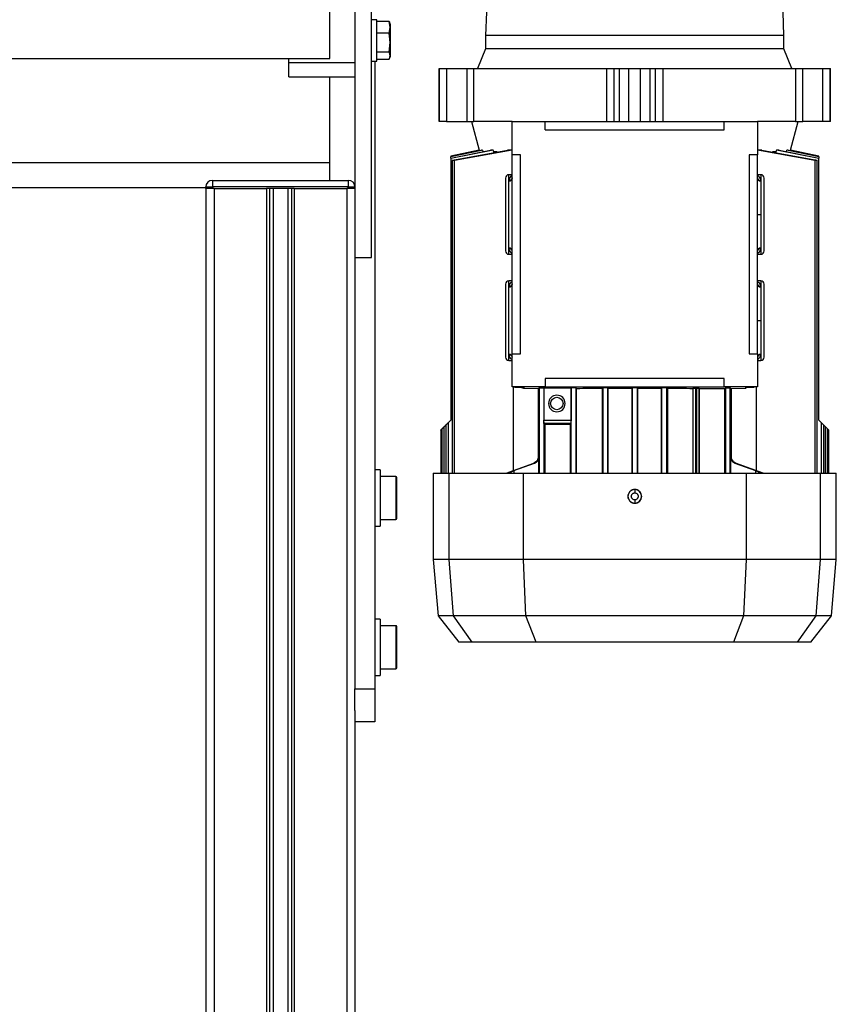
# Model space of a CAD drawing. Header units: millimetres. Extents: x 0 to 420, y 0 to 297.
# Tile 40 of 43: x 274 to 286, y 219 to 234. Entities that reach past the tile are written whole.
import ezdxf

# ---------------------------------------------------------------- set-up
doc = ezdxf.new("R2010")
doc.units = ezdxf.units.MM

msp = doc.modelspace()

# ---------------------------------------------------------------- linework, layer by layer
at = {"color": 7, "linetype": 'Continuous', "lineweight": 25}
for p, q in [((278.64843, 233.24556), (278.64843, 241.1759)), ((279.02843, 233.99329), (279.02843, 230.24329)), ((279.27843, 230.24329), (279.27843, 233.99329)), ((281.01093, 233.94329), (280.99843, 233.59329)), ((285.49843, 233.59329), (285.48593, 233.94329)), ((279.35843, 233.83079), (279.27843, 233.83079)), ((279.35843, 233.51829), (279.35843, 233.83079)), ((279.54435, 233.80451), (279.35843, 233.80451)), ((279.55843, 233.71669), (279.54435, 233.80451)), ((279.54435, 233.62887), (279.55843, 233.71669)), ((279.55843, 233.76829), (279.55092, 233.78893)), ((279.55843, 233.76829), (279.55843, 233.71669)), ((279.55843, 233.71669), (279.55843, 233.48576)), ((279.54435, 233.62887), (279.35843, 233.62887)), ((279.55843, 233.48576), (279.54435, 233.62887)), ((280.99843, 233.59329), (280.99843, 233.39329)), ((285.49843, 233.59329), (280.99843, 233.59329)), ((285.49843, 233.39329), (285.49843, 233.59329)), ((279.35843, 233.20579), (279.35843, 233.51829)), ((279.54435, 233.34265), (279.55843, 233.48576)), ((279.55843, 233.48576), (279.55843, 233.28736)), ((280.99843, 233.39329), (280.87722, 233.09329)), ((285.49843, 233.39329), (280.99843, 233.39329)), ((285.61964, 233.09329), (285.49843, 233.39329)), ((278.02843, 233.18692), (278.02843, 233.24882)), ((279.54435, 233.34265), (279.35843, 233.34265)), ((279.55092, 233.24765), (279.55843, 233.26829)), ((279.55843, 233.28736), (279.55843, 233.26829)), ((278.02843, 233.18692), (279.02843, 233.18692)), ((278.02843, 232.96829), (278.02843, 233.18692)), ((279.27843, 233.20579), (279.35843, 233.20579)), ((279.32843, 233.20579), (279.32843, 223.74329)), ((279.54435, 233.23207), (279.35843, 233.23207)), ((278.02843, 232.96829), (279.02843, 232.96829)), ((278.64843, 231.67525), (278.64843, 232.96829)), ((280.29843, 233.09329), (280.29843, 232.29329)), ((280.29843, 233.09329), (280.29974, 233.09329)), ((280.29974, 232.29329), (280.29974, 233.09329)), ((280.29974, 233.09329), (280.41085, 233.09329)), ((280.41085, 233.09329), (280.41085, 232.29329)), ((280.41085, 233.09329), (280.71461, 233.09329)), ((280.71461, 233.09329), (280.71461, 232.29329)), ((280.71461, 233.09329), (280.82349, 233.09329)), ((280.82349, 232.29329), (280.82349, 233.09329)), ((280.82349, 233.09329), (282.81994, 233.09329)), ((282.81994, 233.09329), (282.81994, 232.29329)), ((282.81994, 233.09329), (282.93873, 233.09329)), ((282.93873, 232.29329), (282.93873, 233.09329)), ((282.93873, 233.09329), (283.02012, 233.09329)), ((283.02012, 232.29329), (283.02012, 233.09329)), ((283.02012, 233.09329), (283.16054, 233.09329)), ((283.16054, 232.29329), (283.16054, 233.09329)), ((283.16054, 233.09329), (283.33631, 233.09329)), ((283.33631, 232.29329), (283.33631, 233.09329)), ((283.33631, 233.09329), (283.47673, 233.09329)), ((283.47673, 233.09329), (283.47673, 232.29329)), ((283.47673, 233.09329), (283.55812, 233.09329)), ((283.55812, 233.09329), (283.55812, 232.29329)), ((283.55812, 233.09329), (283.67691, 233.09329)), ((283.67691, 232.29329), (283.67691, 233.09329)), ((283.67691, 233.09329), (285.67336, 233.09329)), ((285.67336, 233.09329), (285.67336, 232.29329)), ((285.67336, 233.09329), (285.78225, 233.09329)), ((285.78225, 232.29329), (285.78225, 233.09329)), ((285.78225, 233.09329), (286.08601, 233.09329)), ((286.08601, 232.29329), (286.08601, 233.09329)), ((286.08601, 233.09329), (286.19712, 233.09329)), ((286.19712, 232.29329), (286.19712, 233.09329)), ((286.19712, 233.09329), (286.19843, 233.09329)), ((286.19843, 232.29329), (286.19843, 233.09329)), ((280.29974, 232.29329), (280.29843, 232.29329)), ((280.41085, 232.29329), (280.29974, 232.29329)), ((280.41085, 232.29329), (280.71461, 232.29329)), ((280.71461, 232.29329), (280.82349, 232.29329)), ((280.78593, 232.29329), (280.90081, 231.86455)), ((281.39843, 232.29329), (280.82349, 232.29329)), ((281.39843, 231.79329), (281.39843, 232.29329)), ((281.39843, 232.29329), (281.89843, 232.29329)), ((281.89843, 232.16829), (281.89843, 232.29329)), ((281.89843, 232.29329), (284.59843, 232.29329)), ((284.59843, 232.16829), (284.59843, 232.29329)), ((284.59843, 232.29329), (285.09843, 232.29329)), ((285.09843, 232.29329), (285.09843, 231.79329)), ((285.67336, 232.29329), (285.09843, 232.29329)), ((285.59605, 231.86455), (285.71093, 232.29329)), ((285.67336, 232.29329), (285.78225, 232.29329)), ((286.08601, 232.29329), (285.78225, 232.29329)), ((286.19712, 232.29329), (286.08601, 232.29329)), ((286.19843, 232.29329), (286.19712, 232.29329)), ((281.89843, 232.16829), (284.59843, 232.16829)), ((280.90081, 231.86455), (280.47342, 231.7737)), ((281.1121, 231.86455), (280.47343, 231.73935)), ((280.47343, 231.74416), (281.07096, 231.86455)), ((280.9528, 231.86455), (280.47343, 231.76488)), ((280.47343, 231.76736), (280.93497, 231.86455)), ((280.90125, 231.86455), (280.47343, 231.77365)), ((280.47343, 231.77365), (280.47343, 231.76736)), ((280.47343, 231.76736), (280.47343, 231.76488)), ((280.47343, 231.74416), (280.47343, 231.76488)), ((280.53003, 231.7165), (281.33082, 231.86455)), ((281.39843, 231.86289), (280.53003, 231.70967)), ((280.90081, 231.86455), (280.90125, 231.86455)), ((280.90306, 231.85783), (280.90125, 231.86455)), ((280.9528, 231.86455), (280.93497, 231.86455)), ((280.9528, 231.86455), (280.95901, 231.84199)), ((281.1121, 231.86455), (281.07096, 231.86455)), ((281.12055, 231.83612), (281.1121, 231.86455)), ((281.17209, 231.83612), (281.12055, 231.83612)), ((281.12055, 231.82568), (281.12055, 231.83612)), ((281.39843, 231.86455), (281.33082, 231.86455)), ((281.52343, 231.79329), (281.39843, 231.79329)), ((281.39843, 228.79329), (281.39843, 231.79329)), ((281.52343, 228.79329), (281.52343, 231.79329)), ((285.09843, 231.79329), (284.97343, 231.79329)), ((284.97343, 231.79329), (284.97343, 228.79329)), ((285.16604, 231.86455), (285.09843, 231.86455)), ((285.96683, 231.70967), (285.09843, 231.86289)), ((285.09843, 228.79329), (285.09843, 231.79329)), ((285.16604, 231.86455), (285.96683, 231.7165)), ((285.37631, 231.83612), (285.32605, 231.83612)), ((285.38476, 231.86455), (285.37631, 231.83612)), ((285.37631, 231.83612), (285.37631, 231.82568)), ((285.4259, 231.86455), (285.38476, 231.86455)), ((286.02343, 231.73935), (285.38476, 231.86455)), ((285.4259, 231.86455), (286.02343, 231.74416)), ((285.53785, 231.84199), (285.54405, 231.86455)), ((285.56189, 231.86455), (285.54405, 231.86455)), ((286.02343, 231.76488), (285.54405, 231.86455)), ((285.56189, 231.86455), (286.02343, 231.76736)), ((285.5956, 231.86455), (285.5938, 231.85783)), ((285.5956, 231.86455), (285.59605, 231.86455)), ((286.02343, 231.77365), (285.5956, 231.86455)), ((286.02343, 231.7737), (285.59605, 231.86455)), ((286.02343, 231.77365), (286.02343, 231.7737)), ((286.02343, 231.76736), (286.02343, 231.77365)), ((286.02343, 231.76488), (286.02343, 231.76736)), ((286.02343, 231.76488), (286.02343, 231.74416)), ((263.40843, 231.67525), (278.64843, 231.67525)), ((278.64843, 231.40829), (278.64843, 231.67525)), ((280.47343, 231.74416), (280.47343, 231.73935)), ((280.47343, 231.73935), (280.47343, 227.79329)), ((280.49572, 231.70672), (280.49572, 226.99329)), ((280.53003, 226.99329), (280.53003, 231.70967)), ((285.96683, 231.70967), (285.96683, 226.99329)), ((286.00114, 226.99329), (286.00114, 231.70673)), ((286.02343, 231.73935), (286.02343, 231.74416)), ((286.02343, 227.79329), (286.02343, 231.73935)), ((281.39843, 231.49329), (281.34843, 231.49329)), ((281.34843, 231.4006), (281.34843, 231.49329)), ((285.14843, 231.49329), (285.09843, 231.49329)), ((285.14843, 231.49329), (285.14843, 231.4006)), ((276.878, 231.40829), (278.928, 231.40829)), ((276.878, 231.40829), (276.878, 231.30829)), ((278.928, 231.40829), (278.928, 231.30829)), ((281.34843, 231.4006), (281.34858, 231.40557)), ((285.14828, 231.40557), (285.14843, 231.4006)), ((285.14843, 231.4006), (285.14843, 230.89329)), ((265.278, 231.30179), (276.778, 231.30179)), ((276.778, 231.30829), (276.878, 231.30829)), ((276.778, 231.28329), (276.778, 231.30829)), ((276.878, 231.28329), (276.778, 231.28329)), ((276.77843, 231.28329), (276.77843, 204.03329)), ((278.928, 231.30829), (276.878, 231.30829)), ((276.878, 231.30829), (276.878, 231.28329)), ((276.90343, 231.28329), (276.878, 231.28329)), ((276.90343, 231.28329), (276.90343, 201.78329)), ((276.90343, 231.28329), (277.69593, 231.28329)), ((277.69593, 231.28329), (277.69593, 201.78329)), ((278.11093, 231.28329), (277.69593, 231.28329)), ((277.73855, 231.28329), (277.73855, 201.78329)), ((277.79338, 231.28329), (277.79338, 201.78329)), ((278.01348, 231.28329), (278.01348, 201.78329)), ((278.06831, 231.28329), (278.06831, 201.78329)), ((278.11093, 231.28329), (278.11093, 201.78329)), ((278.11093, 231.28329), (278.90343, 231.28329)), ((278.90343, 231.28329), (278.90343, 201.78329)), ((278.928, 231.28329), (278.90343, 231.28329)), ((278.928, 231.28329), (278.928, 231.30829)), ((278.928, 231.30829), (279.028, 231.30829)), ((279.028, 231.28329), (278.928, 231.28329)), ((279.028, 231.30829), (279.028, 231.28329)), ((279.028, 231.28329), (279.02843, 231.28329)), ((285.09843, 230.89329), (285.14843, 230.89329)), ((285.14843, 230.89329), (285.14843, 230.38652)), ((281.34861, 230.38102), (281.34843, 230.38652)), ((281.34843, 230.29329), (281.34843, 230.38652)), ((281.34843, 230.29329), (281.39843, 230.29329)), ((285.09843, 230.29329), (285.14843, 230.29329)), ((285.14843, 230.38652), (285.14824, 230.38102)), ((285.14843, 230.38652), (285.14843, 230.29329)), ((279.02843, 230.24329), (279.27843, 230.24329)), ((279.02843, 230.24329), (279.02843, 223.74329)), ((281.39843, 229.89329), (281.34843, 229.89329)), ((281.34843, 229.80065), (281.34843, 229.89329)), ((285.14843, 229.89329), (285.09843, 229.89329)), ((285.14843, 229.89329), (285.14843, 229.80065)), ((281.34843, 229.80065), (281.34858, 229.80557)), ((281.34843, 228.78558), (281.34843, 229.80065)), ((285.14828, 229.80557), (285.14843, 229.80065)), ((285.14843, 229.80065), (285.14843, 229.29329)), ((285.09843, 229.29329), (285.14843, 229.29329)), ((285.14843, 229.29329), (285.14843, 228.78558)), ((281.39843, 228.29329), (281.39843, 228.79329)), ((281.39843, 228.79329), (281.52343, 228.79329)), ((284.97343, 228.79329), (285.09843, 228.79329)), ((285.09843, 228.79329), (285.09843, 228.29329)), ((281.34856, 228.78102), (281.34843, 228.78558)), ((281.34843, 228.69329), (281.34843, 228.78558)), ((281.34843, 228.69329), (281.39843, 228.69329)), ((285.09843, 228.69329), (285.14843, 228.69329)), ((285.14843, 228.78558), (285.1483, 228.78102)), ((285.14843, 228.78558), (285.14843, 228.69329)), ((284.59843, 228.41829), (281.89843, 228.41829)), ((281.89843, 228.41829), (281.89843, 228.29329)), ((284.59843, 228.29329), (284.59843, 228.41829)), ((281.89843, 228.29329), (281.39843, 228.29329)), ((281.41772, 227.03247), (281.41772, 228.29329)), ((281.44843, 228.29329), (281.44843, 228.28961)), ((281.44843, 228.28961), (281.56003, 228.28624)), ((281.57138, 228.27394), (281.79249, 228.26725)), ((281.57343, 228.28537), (281.57343, 228.2739)), ((281.57343, 228.2739), (281.79255, 228.26728)), ((281.791, 228.2673), (281.791, 227.23831)), ((281.79255, 228.26728), (281.80844, 228.28139)), ((281.80844, 228.28139), (281.80844, 226.99329)), ((281.87766, 228.28151), (282.28664, 228.28151)), ((281.87766, 228.28151), (281.87766, 227.79243)), ((281.89843, 228.29329), (284.59843, 228.29329)), ((282.28844, 228.28311), (282.28664, 228.28151)), ((282.28664, 228.28151), (282.28664, 227.79243)), ((282.28844, 226.99329), (282.28844, 228.28311)), ((282.37113, 228.27181), (282.35842, 228.28311)), ((282.35842, 228.28311), (282.35842, 226.99329)), ((282.37113, 226.99329), (282.37113, 228.27181)), ((282.75693, 228.27388), (282.76844, 228.2841)), ((282.75693, 228.27388), (282.75693, 226.99329)), ((282.76844, 228.2841), (282.76844, 226.99329)), ((282.84957, 228.27419), (282.83842, 228.2841)), ((282.83842, 228.2841), (282.83842, 226.99329)), ((282.84957, 228.27419), (283.20261, 228.27478)), ((282.84957, 226.99329), (282.84957, 228.27419)), ((283.21344, 228.2844), (283.20261, 228.27478)), ((283.20261, 228.27478), (283.20261, 226.99329)), ((283.21344, 226.99329), (283.21344, 228.2844)), ((283.29425, 228.27478), (283.28342, 228.2844)), ((283.28342, 228.2844), (283.28342, 226.99329)), ((283.29425, 228.27478), (283.64728, 228.27419)), ((283.29425, 226.99329), (283.29425, 228.27478)), ((283.65844, 228.2841), (283.64728, 228.27419)), ((283.64728, 228.27419), (283.64728, 226.99329)), ((283.65844, 226.99329), (283.65844, 228.2841)), ((283.72842, 228.2841), (283.73993, 228.27388)), ((283.72842, 228.2841), (283.72842, 226.99329)), ((283.73993, 228.27388), (283.73993, 226.99329)), ((284.12958, 228.27524), (284.12572, 228.27181)), ((284.12572, 228.27181), (284.12572, 226.99329)), ((284.12958, 226.99329), (284.12958, 228.27524)), ((284.18228, 228.27584), (284.16457, 228.27584)), ((284.16457, 228.27584), (284.16457, 226.99329)), ((284.18228, 226.99329), (284.18228, 228.27584)), ((284.22195, 228.27109), (284.21728, 228.27524)), ((284.21728, 228.27524), (284.21728, 226.99329)), ((284.22195, 226.99329), (284.22195, 228.27109)), ((285.09843, 228.29329), (284.59843, 228.29329)), ((284.60253, 228.26726), (284.61844, 228.28139)), ((284.60253, 228.26726), (284.60253, 226.99329)), ((284.61844, 228.28139), (284.61844, 226.99329)), ((284.68842, 228.28139), (284.7043, 228.26728)), ((284.68842, 226.99329), (284.68842, 228.28139)), ((284.7043, 228.26728), (284.92343, 228.2739)), ((284.70437, 228.26725), (284.92548, 228.27394)), ((284.70585, 227.23831), (284.70585, 228.2673)), ((284.92343, 228.2739), (284.92343, 228.28537)), ((284.93683, 228.28624), (285.04843, 228.28961)), ((285.04843, 228.28961), (285.04843, 228.29329)), ((285.07914, 228.29329), (285.07914, 227.03247)), ((280.43178, 227.75165), (280.47343, 227.79329)), ((280.43178, 227.75165), (280.43178, 226.99329)), ((281.87766, 227.79243), (282.28664, 227.79243)), ((281.87842, 227.7676), (281.87842, 226.99329)), ((286.02343, 227.79329), (286.06507, 227.75165)), ((286.06507, 226.99329), (286.06507, 227.75165)), ((280.32343, 227.64329), (280.32343, 226.99329)), ((280.34048, 227.66034), (280.34048, 226.99329)), ((280.37479, 227.69466), (280.39747, 227.71733)), ((280.37479, 226.99329), (280.37479, 227.69466)), ((280.39747, 227.71733), (280.39747, 226.99329)), ((282.28567, 227.74243), (281.87926, 227.74243)), ((281.87926, 227.74243), (281.89433, 227.72904)), ((281.89433, 227.72904), (281.89433, 226.99329)), ((282.28567, 227.74243), (282.27491, 227.73287)), ((282.27491, 227.73287), (282.27491, 226.99329)), ((286.09939, 226.99329), (286.09939, 227.71733)), ((286.09939, 227.71733), (286.12206, 227.69466)), ((286.12206, 227.69466), (286.12206, 226.99329)), ((286.15638, 226.99329), (286.15638, 227.66034)), ((286.15638, 227.66034), (286.17343, 227.64329)), ((286.17343, 226.99329), (286.17343, 227.64329)), ((281.79333, 227.23831), (281.791, 227.23831)), ((281.80257, 227.23831), (281.80042, 227.23831)), ((281.80257, 226.99329), (281.80257, 227.23831)), ((284.69644, 227.23831), (284.69428, 227.23831)), ((284.69428, 227.23831), (284.69428, 226.99329)), ((284.70585, 227.23831), (284.70353, 227.23831)), ((279.40843, 227.04329), (279.32843, 227.04329)), ((279.40843, 227.04329), (279.40843, 226.19329)), ((281.31009, 226.99329), (281.72502, 227.14434)), ((281.31224, 226.99329), (281.72749, 227.14434)), ((281.37834, 227.01431), (281.37834, 226.99329)), ((281.4249, 227.03091), (281.73674, 227.14434)), ((281.4249, 227.03159), (281.73463, 227.14434)), ((281.4249, 227.03091), (281.4249, 226.99329)), ((281.72749, 227.14434), (281.72502, 227.14434)), ((281.73463, 227.14434), (281.73674, 227.14434)), ((284.76012, 227.14434), (285.07195, 227.03091)), ((284.76012, 227.14434), (284.76222, 227.14434)), ((284.76222, 227.14434), (285.07195, 227.03159)), ((285.18461, 226.99329), (284.76936, 227.14434)), ((284.77183, 227.14434), (284.76936, 227.14434)), ((284.77183, 227.14434), (285.18676, 226.99329)), ((285.07195, 227.03091), (285.07195, 226.99329)), ((285.11852, 226.99329), (285.11852, 227.01431)), ((279.64343, 226.94329), (279.40843, 226.94329)), ((279.64343, 226.94329), (279.64343, 226.91958)), ((279.64343, 226.91958), (279.64343, 226.29329)), ((279.65843, 226.90568), (279.65843, 226.92829)), ((279.65843, 226.30829), (279.65843, 226.90568)), ((280.20843, 226.99329), (280.20843, 225.69329)), ((280.20843, 226.99329), (280.44649, 226.99329)), ((280.44649, 225.69329), (280.44649, 226.99329)), ((280.44649, 226.99329), (281.56942, 226.99329)), ((281.56942, 225.69329), (281.56942, 226.99329)), ((281.56942, 226.99329), (284.92744, 226.99329)), ((284.92744, 226.99329), (284.92744, 225.69329)), ((284.92744, 226.99329), (286.05037, 226.99329)), ((286.05037, 225.69329), (286.05037, 226.99329)), ((286.05037, 226.99329), (286.28843, 226.99329)), ((286.28843, 225.69329), (286.28843, 226.99329)), ((283.24843, 226.74538), (283.24843, 226.74755)), ((283.24843, 226.53904), (283.24843, 226.5412)), ((279.40843, 226.29329), (279.64343, 226.29329)), ((279.32843, 226.19329), (279.40843, 226.19329)), ((280.20843, 225.69329), (280.28293, 224.84177)), ((280.44649, 225.69329), (280.20843, 225.69329)), ((280.51344, 224.84177), (280.44649, 225.69329)), ((281.56942, 225.69329), (280.44649, 225.69329)), ((284.92744, 225.69329), (281.56942, 225.69329)), ((281.60613, 224.84177), (281.56942, 225.69329)), ((284.92744, 225.69329), (284.89073, 224.84177)), ((286.05037, 225.69329), (284.92744, 225.69329)), ((285.98341, 224.84177), (286.05037, 225.69329)), ((286.28843, 225.69329), (286.05037, 225.69329)), ((286.21393, 224.84177), (286.28843, 225.69329)), ((279.40843, 224.79329), (279.32843, 224.79329)), ((279.40843, 224.79329), (279.40843, 223.94329)), ((280.28293, 224.84177), (280.59425, 224.44329)), ((280.51344, 224.84177), (280.28293, 224.84177)), ((281.60613, 224.84177), (280.51344, 224.84177)), ((280.7939, 224.44329), (280.51344, 224.84177)), ((284.89073, 224.84177), (281.60613, 224.84177)), ((281.75918, 224.44329), (281.60613, 224.84177)), ((284.89073, 224.84177), (284.73768, 224.44329)), ((285.98341, 224.84177), (284.89073, 224.84177)), ((285.70295, 224.44329), (285.98341, 224.84177)), ((285.90261, 224.44329), (286.21393, 224.84177)), ((286.21393, 224.84177), (285.98341, 224.84177)), ((279.64343, 224.69329), (279.40843, 224.69329)), ((279.64343, 224.69329), (279.64343, 224.66958)), ((279.64343, 224.66958), (279.64343, 224.04329)), ((279.65843, 224.65568), (279.65843, 224.67829)), ((279.65843, 224.05829), (279.65843, 224.65568)), ((280.7939, 224.44329), (280.59425, 224.44329)), ((281.75918, 224.44329), (280.7939, 224.44329)), ((283.24843, 224.44329), (281.75918, 224.44329)), ((284.73768, 224.44329), (283.24843, 224.44329)), ((285.70295, 224.44329), (284.73768, 224.44329)), ((285.90261, 224.44329), (285.70295, 224.44329)), ((279.40843, 224.04329), (279.64343, 224.04329)), ((279.32843, 223.94329), (279.40843, 223.94329)), ((279.02843, 223.74329), (279.32843, 223.74329)), ((279.02843, 223.41257), (279.02843, 223.74329)), ((279.32843, 223.74329), (279.32843, 223.24329)), ((279.02843, 223.41257), (279.02843, 201.78329)), ((279.32843, 223.24329), (279.02843, 223.24329))]:
    msp.add_line(p, q, dxfattribs=at)
at = {"color": 7, "linetype": 'Continuous', "lineweight": 25, "flags": 128}
msp.add_lwpolyline([(281.56244, 228.28659), (281.56367, 228.28633), (281.57343, 228.28537)], dxfattribs=at)
at = {"color": 7, "linetype": 'Continuous', "lineweight": 25}
msp.add_circle((282.07343, 228.04329), 0.09375, dxfattribs=at)
for centre, radius, start, end in [((281.34843, 231.44329), 0.05, 90, 180), ((285.14843, 231.44329), 0.05, 0, 90), ((276.878, 231.30829), 0.1, 90, 180), ((278.928, 231.30829), 0.1, 0, 90), ((281.35199, 231.44709), 0.04663, 265.616525, 354.813599), ((285.14436, 231.45194), 0.04654, 189.271195, 274.829498), ((285.14486, 231.44709), 0.04663, 185.186401, 274.383475), ((281.34843, 230.34329), 0.05, 180, 270), ((281.35201, 230.34005), 0.04661, 5.221651, 94.408527), ((281.35259, 230.33468), 0.04651, 9.763048, 94.905229), ((285.14485, 230.34005), 0.04661, 85.591473, 174.778349), ((285.14843, 230.34329), 0.05, 270, 0), ((281.34843, 229.84329), 0.05, 90, 180), ((281.35199, 229.84715), 0.04663, 265.618942, 354.816996), ((285.14487, 229.84715), 0.04663, 185.183004, 274.381058), ((285.14843, 229.84329), 0.05, 0, 90), ((281.34843, 228.74329), 0.05, 180, 270), ((281.35198, 228.73908), 0.04664, 5.160485, 94.365021), ((285.14488, 228.73908), 0.04664, 85.634979, 174.839515), ((285.14443, 228.73462), 0.04656, 85.226006, 171.089412), ((285.14843, 228.74329), 0.05, 270, 0), ((281.44843, 228.33961), 0.05, 247.862411, 270), ((281.57343, 228.3239), 0.05, 228.082609, 270), ((282.07343, 228.04329), 0.125, 90, 270), ((282.07343, 228.04329), 0.125, 270, 90), ((279.64343, 226.92829), 0.015, 0, 90), ((283.24843, 226.64329), 0.10209, 90, 270), ((283.24843, 226.64329), 0.10209, 270, 90), ((279.64343, 226.30829), 0.015, 270, 360), ((279.64343, 224.67829), 0.015, 0, 90), ((279.64343, 224.05829), 0.015, 270, 360)]:
    msp.add_arc(centre, radius, start, end, dxfattribs=at)
for points, knots in [([(279.54435, 233.80451), (279.5463, 233.80076), (279.54909, 233.79537), (279.55003, 233.7899), (279.55032, 233.78824)], [0, 0, 0, 0, 0.69670201, 1, 1, 1, 1]), ([(263.40843, 233.24577), (265.70702, 233.24538), (270.78702, 233.24452), (275.86702, 233.24533), (278.64843, 233.24577)], [0, 0, 0, 0, 0.45247939, 1, 1, 1, 1]), ([(279.55843, 233.28736), (279.55669, 233.30208), (279.5545, 233.32063), (279.54609, 233.33889), (279.54435, 233.34265)], [0, 0, 0, 0, 0.79381431, 1, 1, 1, 1]), ([(279.54435, 233.23207), (279.54481, 233.23304), (279.5534, 233.25126), (279.55598, 233.2698), (279.55843, 233.28736)], [0, 0, 0, 0, 0.0529743, 1, 1, 1, 1]), ([(280.53003, 231.70967), (280.52611, 231.70898), (280.51827, 231.7076), (280.50788, 231.70626), (280.50012, 231.70569), (280.49583, 231.70595), (280.49535, 231.70699), (280.4987, 231.70871), (280.50562, 231.71095), (280.51545, 231.71347), (280.52418, 231.71537), (280.52911, 231.71632), (280.53003, 231.7165)], [0, 0, 0, 0, 0.10895602, 0.21798192, 0.32531293, 0.43098635, 0.5363406, 0.64279868, 0.75133026, 0.86208256, 0.97425745, 1, 1, 1, 1]), ([(285.96683, 231.7165), (285.97084, 231.7157), (285.97885, 231.71408), (285.98935, 231.71147), (285.99715, 231.7091), (286.00129, 231.70721), (286.00133, 231.70603), (285.9974, 231.70568), (285.99009, 231.70615), (285.98023, 231.70738), (285.97199, 231.70872), (285.96749, 231.70955), (285.96683, 231.70967)], [0, 0, 0, 0, 0.11200154, 0.22398025, 0.33631398, 0.44756919, 0.55664412, 0.66345719, 0.76891449, 0.87443922, 0.98138224, 1, 1, 1, 1]), ([(281.39843, 231.48015), (281.39704, 231.4795), (281.39086, 231.47661), (281.37655, 231.46566), (281.3566, 231.44461), (281.35125, 231.41856), (281.34858, 231.40557)], [0, 0, 0, 0, 0.05340573, 0.23845503, 0.62003928, 1, 1, 1, 1]), ([(285.14828, 231.40557), (285.14553, 231.41852), (285.14004, 231.44436), (285.11981, 231.46783), (285.1043, 231.47594), (285.09843, 231.47901)], [0, 0, 0, 0, 0.38436842, 0.76675494, 1, 1, 1, 1]), ([(281.3985, 231.44552), (281.39756, 231.44035), (281.39561, 231.42959), (281.38391, 231.41611), (281.36739, 231.40701), (281.35469, 231.40604), (281.34858, 231.40557)], [0, 0, 0, 0, 0.24070284, 0.5, 0.75929716, 1, 1, 1, 1]), ([(281.34861, 230.38102), (281.35125, 230.36836), (281.3565, 230.34312), (281.3757, 230.32229), (281.38999, 230.31112), (281.39658, 230.30792), (281.39843, 230.30703)], [0, 0, 0, 0, 0.3744387, 0.74626771, 0.9290471, 1, 1, 1, 1]), ([(285.09834, 230.34137), (285.0993, 230.34652), (285.10131, 230.35722), (285.11302, 230.3706), (285.12949, 230.37961), (285.14215, 230.38056), (285.14824, 230.38102)], [0, 0, 0, 0, 0.24076764, 0.5, 0.75923236, 1, 1, 1, 1]), ([(285.09843, 230.30725), (285.10473, 230.31097), (285.12027, 230.32014), (285.14031, 230.34348), (285.1456, 230.36852), (285.14824, 230.38102)], [0, 0, 0, 0, 0.25492741, 0.62819414, 1, 1, 1, 1]), ([(281.39843, 229.88021), (281.39711, 229.87959), (281.39099, 229.87675), (281.37668, 229.86583), (281.35663, 229.84477), (281.35126, 229.81862), (281.34858, 229.80557)], [0, 0, 0, 0, 0.050933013, 0.236108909, 0.618875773, 1, 1, 1, 1]), ([(281.3985, 229.84555), (281.39756, 229.84037), (281.39561, 229.82962), (281.38391, 229.81613), (281.3674, 229.80702), (281.35469, 229.80604), (281.34858, 229.80557)], [0, 0, 0, 0, 0.24069659, 0.5, 0.75930341, 1, 1, 1, 1]), ([(285.14828, 229.80557), (285.14217, 229.80604), (285.12946, 229.80702), (285.11295, 229.81613), (285.10124, 229.82962), (285.09929, 229.84037), (285.09836, 229.84555)], [0, 0, 0, 0, 0.24069659, 0.5, 0.75930341, 1, 1, 1, 1]), ([(285.14828, 229.80557), (285.14552, 229.81858), (285.14001, 229.84452), (285.11972, 229.86797), (285.10425, 229.87602), (285.09843, 229.87904)], [0, 0, 0, 0, 0.38576898, 0.76913252, 1, 1, 1, 1]), ([(281.34856, 228.78102), (281.35468, 228.78054), (281.36742, 228.77954), (281.38396, 228.77037), (281.39566, 228.75682), (281.39757, 228.74603), (281.39849, 228.74084)], [0, 0, 0, 0, 0.24065513, 0.5, 0.75934487, 1, 1, 1, 1]), ([(281.34856, 228.78102), (281.35147, 228.76748), (281.3573, 228.74041), (281.37814, 228.71719), (281.39335, 228.70979), (281.39843, 228.70731)], [0, 0, 0, 0, 0.39985135, 0.79962995, 1, 1, 1, 1]), ([(285.09843, 228.70587), (285.09896, 228.7061), (285.10435, 228.70847), (285.11421, 228.71569), (285.12679, 228.72752), (285.14148, 228.74728), (285.14555, 228.7674), (285.1483, 228.78102)], [0, 0, 0, 0, 0.02035229, 0.20793102, 0.41647936, 0.60515649, 1, 1, 1, 1]), ([(281.56003, 228.28624), (281.56391, 228.2861), (281.57167, 228.28583), (281.57284, 228.28552), (281.57343, 228.28537)], [0, 0, 0, 0, 0.49999507, 1, 1, 1, 1]), ([(281.80844, 228.28139), (281.80863, 228.28144), (281.80902, 228.28152), (281.81192, 228.28166), (281.81777, 228.28182), (281.8277, 228.28194), (281.84009, 228.282), (281.85288, 228.28199), (281.86413, 228.28189), (281.87344, 228.28173), (281.87617, 228.28159), (281.87766, 228.28151)], [0, 0, 0, 0, 0.07220766, 0.14441141, 0.25055629, 0.37919765, 0.50037659, 0.62319013, 0.750195, 0.86338442, 1, 1, 1, 1]), ([(282.28844, 228.28311), (282.28865, 228.28316), (282.28908, 228.28325), (282.29236, 228.28339), (282.29893, 228.28355), (282.30999, 228.28368), (282.32343, 228.28372), (282.33687, 228.28368), (282.34792, 228.28355), (282.3544, 228.2834), (282.35772, 228.28325), (282.35818, 228.28316), (282.35842, 228.28311)], [0, 0, 0, 0, 0.0721564, 0.14430905, 0.2504223, 0.37849592, 0.50001007, 0.62150644, 0.7495978, 0.85569771, 0.92312517, 1, 1, 1, 1]), ([(282.37113, 228.27181), (282.43444, 228.27223), (282.56048, 228.27306), (282.69164, 228.27361), (282.75693, 228.27388)], [0, 0, 0, 0, 0.5022112, 1, 1, 1, 1]), ([(282.76844, 228.2841), (282.76865, 228.28415), (282.76908, 228.28424), (282.77236, 228.28439), (282.77893, 228.28455), (282.78999, 228.28467), (282.80343, 228.28472), (282.81687, 228.28467), (282.82792, 228.28455), (282.8344, 228.28439), (282.83772, 228.28424), (282.83818, 228.28415), (282.83842, 228.2841)], [0, 0, 0, 0, 0.0721564, 0.14430905, 0.2504223, 0.37849724, 0.50001007, 0.62150645, 0.74959781, 0.85569976, 0.92312671, 1, 1, 1, 1]), ([(283.21344, 228.2844), (283.21365, 228.28445), (283.21408, 228.28454), (283.21736, 228.28469), (283.22393, 228.28485), (283.23499, 228.28497), (283.24843, 228.28502), (283.26187, 228.28497), (283.27292, 228.28485), (283.2794, 228.28469), (283.28272, 228.28454), (283.28318, 228.28445), (283.28342, 228.2844)], [0, 0, 0, 0, 0.0721564, 0.14430905, 0.2504223, 0.37849685, 0.50001007, 0.62150645, 0.74959781, 0.85569916, 0.92312626, 1, 1, 1, 1]), ([(283.65844, 228.2841), (283.65865, 228.28415), (283.65908, 228.28424), (283.66236, 228.28439), (283.66893, 228.28455), (283.67999, 228.28467), (283.69343, 228.28472), (283.70687, 228.28467), (283.71792, 228.28455), (283.7244, 228.28439), (283.72772, 228.28424), (283.72818, 228.28415), (283.72842, 228.2841)], [0, 0, 0, 0, 0.0721564, 0.14430905, 0.2504223, 0.37849724, 0.50001007, 0.62150645, 0.74959781, 0.85569976, 0.92312671, 1, 1, 1, 1]), ([(283.73993, 228.27388), (283.80522, 228.27361), (283.93638, 228.27306), (284.06242, 228.27223), (284.12572, 228.27181)], [0, 0, 0, 0, 0.4977888, 1, 1, 1, 1]), ([(284.12958, 228.27524), (284.1298, 228.27528), (284.13023, 228.27537), (284.13351, 228.27552), (284.14008, 228.27568), (284.15113, 228.27581), (284.16017, 228.27583), (284.16457, 228.27584)], [0, 0, 0, 0, 0.14430579, 0.28860409, 0.50083448, 0.7569741, 1, 1, 1, 1]), ([(284.18228, 228.27584), (284.18669, 228.27583), (284.19573, 228.27581), (284.20678, 228.27568), (284.21325, 228.27553), (284.21657, 228.27538), (284.21703, 228.27529), (284.21728, 228.27524)], [0, 0, 0, 0, 0.24301745, 0.49918556, 0.71139617, 0.84625216, 1, 1, 1, 1]), ([(284.22195, 228.27109), (284.28737, 228.27053), (284.4194, 228.26941), (284.54112, 228.26798), (284.60253, 228.26726)], [0, 0, 0, 0, 0.49547978, 1, 1, 1, 1]), ([(284.61844, 228.28139), (284.61865, 228.28144), (284.61908, 228.28153), (284.62236, 228.28168), (284.62893, 228.28184), (284.63999, 228.28196), (284.65343, 228.28201), (284.66687, 228.28196), (284.67792, 228.28184), (284.6844, 228.28168), (284.68772, 228.28153), (284.68818, 228.28144), (284.68842, 228.28139)], [0, 0, 0, 0, 0.0721564, 0.14430905, 0.2504223, 0.3784963, 0.50001007, 0.62150645, 0.74959781, 0.85569831, 0.92312562, 1, 1, 1, 1]), ([(284.92343, 228.28537), (284.92402, 228.28552), (284.92519, 228.28583), (284.93295, 228.2861), (284.93683, 228.28624)], [0, 0, 0, 0, 0.50000493, 1, 1, 1, 1]), ([(280.39747, 227.71733), (280.3976, 227.71746), (280.39787, 227.71773), (280.39995, 227.71982), (280.40316, 227.72302), (280.40909, 227.72895), (280.41875, 227.73861), (280.42733, 227.74719), (280.43178, 227.75165)], [0, 0, 0, 0, 0.10298331, 0.21097888, 0.3245708, 0.44664263, 0.71283499, 1, 1, 1, 1]), ([(281.87842, 227.7676), (281.87826, 227.7715), (281.87795, 227.77935), (281.87776, 227.78806), (281.87766, 227.79243)], [0, 0, 0, 0, 0.49805889, 1, 1, 1, 1]), ([(281.87926, 227.74243), (281.87915, 227.743), (281.87896, 227.74408), (281.87872, 227.75071), (281.87854, 227.75863), (281.87846, 227.76479), (281.87842, 227.7676)], [0, 0, 0, 0, 0.30524829, 0.57372696, 0.80533862, 1, 1, 1, 1]), ([(282.28664, 227.79243), (282.28662, 227.78613), (282.28659, 227.7732), (282.28638, 227.7574), (282.28613, 227.74815), (282.2859, 227.74342), (282.28575, 227.74278), (282.28567, 227.74243)], [0, 0, 0, 0, 0.24299031, 0.49917601, 0.7111659, 0.84608079, 1, 1, 1, 1]), ([(286.06507, 227.75165), (286.06953, 227.74719), (286.07811, 227.73861), (286.08776, 227.72896), (286.0937, 227.72303), (286.0969, 227.71982), (286.09899, 227.71773), (286.09926, 227.71746), (286.09939, 227.71733)], [0, 0, 0, 0, 0.28716541, 0.55335813, 0.67501702, 0.78902084, 0.8969955, 1, 1, 1, 1]), ([(280.32343, 227.64329), (280.32356, 227.64342), (280.32382, 227.64369), (280.32591, 227.64578), (280.32912, 227.64898), (280.33505, 227.65491), (280.34471, 227.66457), (280.35329, 227.67315), (280.35774, 227.67761)], [0, 0, 0, 0, 0.10298331, 0.21097889, 0.32457081, 0.44664263, 0.71283498, 1, 1, 1, 1]), ([(280.34048, 227.66034), (280.34061, 227.66047), (280.34088, 227.66074), (280.34296, 227.66283), (280.34617, 227.66603), (280.3521, 227.67196), (280.36176, 227.68162), (280.37034, 227.6902), (280.37479, 227.69466)], [0, 0, 0, 0, 0.10298881, 0.21097874, 0.32457068, 0.44664253, 0.71283494, 1, 1, 1, 1]), ([(281.89433, 227.72904), (281.95574, 227.72976), (282.07745, 227.73119), (282.20949, 227.73231), (282.27491, 227.73287)], [0, 0, 0, 0, 0.50452021, 1, 1, 1, 1]), ([(286.12206, 227.69466), (286.12652, 227.6902), (286.1351, 227.68162), (286.14475, 227.67197), (286.15068, 227.66604), (286.15389, 227.66283), (286.15598, 227.66074), (286.15625, 227.66047), (286.15638, 227.66034)], [0, 0, 0, 0, 0.2871654, 0.55335813, 0.67501702, 0.78902084, 0.89699551, 1, 1, 1, 1]), ([(281.79333, 227.23831), (281.79246, 227.22829), (281.79068, 227.20791), (281.77678, 227.18089), (281.75589, 227.15779), (281.73737, 227.14902), (281.72749, 227.14434)], [0, 0, 0, 0, 0.24593517, 0.4999131, 0.73335738, 1, 1, 1, 1]), ([(281.73674, 227.14434), (281.74661, 227.14902), (281.76513, 227.15779), (281.78603, 227.18089), (281.79992, 227.20791), (281.8017, 227.22829), (281.80257, 227.23831)], [0, 0, 0, 0, 0.26664262, 0.5000869, 0.75406483, 1, 1, 1, 1]), ([(281.791, 227.23831), (281.79045, 227.23007), (281.78931, 227.21314), (281.78247, 227.19858), (281.77897, 227.1911)], [0, 0, 0, 0, 0.48705941, 1, 1, 1, 1]), ([(284.69428, 227.23831), (284.69516, 227.22829), (284.69693, 227.20791), (284.71083, 227.18089), (284.73173, 227.15779), (284.75025, 227.14902), (284.76012, 227.14434)], [0, 0, 0, 0, 0.24593898, 0.49991308, 0.73336911, 1, 1, 1, 1]), ([(284.76936, 227.14434), (284.75949, 227.14902), (284.74097, 227.15779), (284.72007, 227.18089), (284.70618, 227.20791), (284.7044, 227.22829), (284.70353, 227.23831)], [0, 0, 0, 0, 0.26663089, 0.50008692, 0.75406102, 1, 1, 1, 1]), ([(284.71789, 227.1911), (284.71438, 227.19858), (284.70754, 227.21314), (284.70641, 227.23007), (284.70585, 227.23831)], [0, 0, 0, 0, 0.51295323, 1, 1, 1, 1]), ([(281.4249, 227.03159), (281.4188, 227.02936), (281.40668, 227.02494), (281.39122, 227.01924), (281.3825, 227.01597), (281.37893, 227.01459), (281.37804, 227.0142), (281.37892, 227.01445), (281.38249, 227.01567), (281.39122, 227.01875), (281.40669, 227.0243), (281.4188, 227.0287), (281.4249, 227.03091)], [0, 0, 0, 0, 0.1284584, 0.25490318, 0.37841554, 0.43948342, 0.50040189, 0.56111714, 0.6222716, 0.74550072, 0.87166437, 1, 1, 1, 1]), ([(285.07195, 227.03091), (285.07806, 227.0287), (285.09017, 227.0243), (285.10564, 227.01875), (285.11436, 227.01567), (285.11793, 227.01445), (285.11881, 227.0142), (285.11793, 227.01458), (285.11436, 227.01597), (285.10563, 227.01924), (285.09018, 227.02494), (285.07806, 227.02936), (285.07195, 227.03159)], [0, 0, 0, 0, 0.12833563, 0.25449928, 0.3777284, 0.43870913, 0.49959798, 0.56034274, 0.62158446, 0.74509682, 0.8715416, 1, 1, 1, 1]), ([(283.24843, 226.74755), (283.23479, 226.74599), (283.20751, 226.74286), (283.17279, 226.71877), (283.14958, 226.68431), (283.14142, 226.64334), (283.14955, 226.60233), (283.17276, 226.56784), (283.2075, 226.54373), (283.23479, 226.5406), (283.24843, 226.53904)], [0, 0, 0, 0, 0.12490146, 0.24989907, 0.37494927, 0.49988595, 0.62475315, 0.75005043, 0.87507992, 1, 1, 1, 1]), ([(283.24843, 226.53904), (283.26207, 226.5406), (283.28935, 226.54373), (283.32406, 226.56782), (283.34728, 226.60227), (283.35545, 226.64329), (283.34729, 226.68431), (283.32407, 226.71877), (283.28935, 226.74285), (283.26207, 226.74598), (283.24843, 226.74755)], [0, 0, 0, 0, 0.12494659, 0.24988863, 0.3748784, 0.4999711, 0.62509699, 0.75010883, 0.87505889, 1, 1, 1, 1]), ([(283.24843, 226.74538), (283.24843, 226.74424), (283.24843, 226.74189), (283.24843, 226.72837), (283.24843, 226.71192), (283.24843, 226.70079), (283.24843, 226.69543)], [0, 0, 0, 0, 0.27080755, 0.56228828, 0.78919063, 1, 1, 1, 1]), ([(283.24843, 226.59116), (283.2435, 226.59157), (283.23234, 226.59249), (283.21881, 226.59955), (283.20864, 226.60896), (283.20189, 226.61874), (283.19736, 226.63045), (283.19575, 226.64329), (283.19736, 226.65613), (283.20189, 226.66784), (283.20864, 226.67762), (283.21881, 226.68703), (283.23234, 226.69409), (283.2435, 226.69502), (283.24843, 226.69543)], [0, 0, 0, 0, 0.09031842, 0.20456319, 0.27141989, 0.34393615, 0.4207855, 0.5, 0.5792145, 0.65606385, 0.72858011, 0.79543681, 0.90968158, 1, 1, 1, 1]), ([(283.24843, 226.69543), (283.25336, 226.69502), (283.26452, 226.69409), (283.27805, 226.68703), (283.28822, 226.67762), (283.29497, 226.66784), (283.2995, 226.65613), (283.3011, 226.64329), (283.2995, 226.63045), (283.29497, 226.61874), (283.28822, 226.60896), (283.27805, 226.59955), (283.26452, 226.59249), (283.25336, 226.59157), (283.24843, 226.59116)], [0, 0, 0, 0, 0.09031842, 0.20456319, 0.27141989, 0.34393615, 0.4207855, 0.5, 0.5792145, 0.65606385, 0.72858011, 0.79543681, 0.90968158, 1, 1, 1, 1]), ([(283.24843, 226.59116), (283.24843, 226.58425), (283.24843, 226.56992), (283.24843, 226.55343), (283.24843, 226.54347), (283.24843, 226.54194), (283.24843, 226.5412)], [0, 0, 0, 0, 0.27080755, 0.56228828, 0.78919063, 1, 1, 1, 1])]:
    msp.add_open_spline(points, degree=3, knots=knots, dxfattribs=at)
for points in [[(281.29843, 231.44329), (281.29843, 231.44125), (281.29843, 231.43715), (281.29843, 231.40445), (281.29843, 231.35362), (281.29843, 231.28469), (281.29843, 231.20083), (281.29843, 231.10512), (281.29843, 231.00128), (281.29843, 230.89329), (281.29843, 230.7853), (281.29843, 230.68146), (281.29843, 230.58575), (281.29843, 230.50189), (281.29843, 230.43297), (281.29843, 230.38214), (281.29843, 230.34943), (281.29843, 230.34534), (281.29843, 230.34329)], [(281.34843, 230.38652), (281.34843, 230.41658), (281.34843, 230.47668), (281.34843, 230.60164), (281.34843, 230.74269), (281.34843, 230.8938), (281.34843, 231.04488), (281.34843, 231.18584), (281.34843, 231.31065), (281.34843, 231.37062), (281.34843, 231.4006)], [(285.19843, 230.89329), (285.19843, 230.92929), (285.19843, 231.00128), (285.19843, 231.10512), (285.19843, 231.20083), (285.19843, 231.28469), (285.19843, 231.35362), (285.19843, 231.40445), (285.19843, 231.43715), (285.19843, 231.44125), (285.19843, 231.44329)], [(285.19843, 230.34329), (285.19843, 230.34534), (285.19843, 230.34943), (285.19843, 230.38214), (285.19843, 230.43297), (285.19843, 230.50189), (285.19843, 230.58575), (285.19843, 230.68146), (285.19843, 230.7853), (285.19843, 230.8573), (285.19843, 230.89329)], [(281.29843, 229.84329), (281.29843, 229.84125), (281.29843, 229.83715), (281.29843, 229.80445), (281.29843, 229.75362), (281.29843, 229.68469), (281.29843, 229.60083), (281.29843, 229.50512), (281.29843, 229.40128), (281.29843, 229.29329), (281.29843, 229.1853), (281.29843, 229.08146), (281.29843, 228.98575), (281.29843, 228.90189), (281.29843, 228.83297), (281.29843, 228.78214), (281.29843, 228.74943), (281.29843, 228.74534), (281.29843, 228.74329)], [(285.19843, 229.29329), (285.19843, 229.32929), (285.19843, 229.40128), (285.19843, 229.50512), (285.19843, 229.60083), (285.19843, 229.68469), (285.19843, 229.75362), (285.19843, 229.80445), (285.19843, 229.83715), (285.19843, 229.84125), (285.19843, 229.84329)], [(285.19843, 228.74329), (285.19843, 228.74534), (285.19843, 228.74943), (285.19843, 228.78214), (285.19843, 228.83297), (285.19843, 228.90189), (285.19843, 228.98575), (285.19843, 229.08146), (285.19843, 229.1853), (285.19843, 229.2573), (285.19843, 229.29329)], [(281.77897, 227.1911), (281.77213, 227.18082), (281.75847, 227.16026), (281.73617, 227.14965), (281.72502, 227.14434)], [(281.73463, 227.14434), (281.7439, 227.14868), (281.76243, 227.15734), (281.78347, 227.18016), (281.79771, 227.20775), (281.79952, 227.22812), (281.80042, 227.23831)], [(284.69644, 227.23831), (284.69734, 227.22812), (284.69914, 227.20775), (284.71339, 227.18016), (284.73443, 227.15734), (284.75296, 227.14868), (284.76222, 227.14434)], [(284.71789, 227.1911), (284.72472, 227.18082), (284.73839, 227.16026), (284.76069, 227.14965), (284.77183, 227.14434)]]:
    msp.add_open_spline(points, degree=3, dxfattribs=at)

doc.saveas('drawing.dxf')
